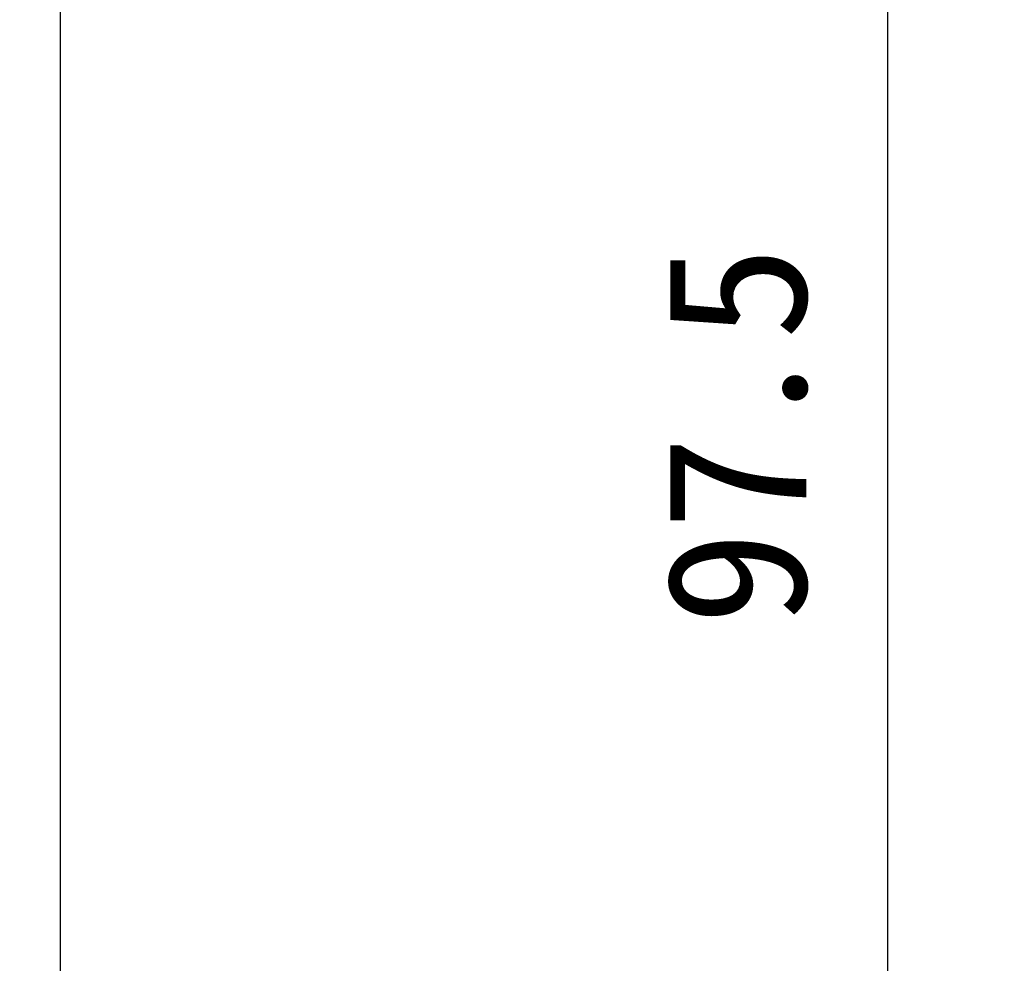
# Model space of a CAD drawing. Header units: millimetres. Extents: x 298 to 711, y 179 to 525.
# Tile 9 of 13: x 629 to 650, y 319 to 339. Entities that reach past the tile are written whole.
import ezdxf

# ---------------------------------------------------------------- set-up
doc = ezdxf.new("R2010")
doc.units = ezdxf.units.MM
doc.header["$LTSCALE"] = 32.67
doc.header["$PDMODE"] = 3
doc.header["$PDSIZE"] = 8
doc.layers.get('0').update_dxf_attribs({"linetype": 'CONTINUOUS'})
doc.layers.get('Defpoints').update_dxf_attribs({"linetype": 'CONTINUOUS'})
doc.layers.add('00_COMPONENTS', color=7, linetype='CONTINUOUS')
doc.layers.add('51__DRAFT_DIMS', color=7, linetype='CONTINUOUS')
doc.styles.get("Standard").update_dxf_attribs({"font": 'simfang.ttf'})
doc.dimstyles.new('DIMSTYLE_3', dxfattribs={"dimtxt": 3, "dimasz": 3, "dimexe": 2.5, "dimexo": 0.5, "dimgap": 0.75, "dimtad": 1, "dimdsep": 46, "dimtxsty": 'STANDARD', "dimblk": '_FILLED', "dimblk1": '_FILLED', "dimblk2": '_FILLED', "dimcen": 0.09, "dimclrt": 3, "dimazin": 2, "dimtp": 0.3, "dimtm": 0.3, "dimtfac": 1, "dimtofl": 0, "dimtmove": 0, "dimatfit": 3, "dimldrblk": '_FILLED', "dimfxl": 1, "dimtolj": 1, "dimarcsym": 0})

# ---------------------------------------------------------------- blocks, each defined once
blk = doc.blocks.new('_FILLED')
at = {"color": 0, "linetype": 'ByBlock'}
blk.add_solid([(0, 0), (-1, 0.1667), (-1, -0.1667)], dxfattribs=at)
blk = doc.blocks.new('*D13')
at = {"layer": '51__DRAFT_DIMS', "color": 0, "lineweight": -2}
for p, q in [((492.59, 379.324), (649.832, 379.324)), ((647.332, 284.824), (647.332, 376.324)), ((579.59, 281.824), (649.832, 281.824))]:
    blk.add_line(p, q, dxfattribs=at)
at = {"layer": 'Defpoints', "color": 0}
for p in [(492.09, 379.324), (647.332, 379.324), (579.09, 281.824)]:
    blk.add_point(p, dxfattribs=at)
at = {"layer": '51__DRAFT_DIMS', "color": 0, "linetype": 'ByBlock', "lineweight": -2, "xscale": 3, "yscale": 3, "zscale": 3}
for p, rotation in [((647.332, 379.324), 90), ((647.332, 281.824), 270)]:
    blk.add_blockref('_FILLED', p, dxfattribs=dict(at, rotation=rotation))
at = {"layer": '51__DRAFT_DIMS', "insert": (642.582, 330.494), "char_height": 3, "attachment_point": 2, "rotation": 90, "line_spacing_factor": 0.9}
blk.add_mtext('\\A1;97.5', dxfattribs=at)

msp = doc.modelspace()

# ---------------------------------------------------------------- linework, layer by layer
at = {"layer": '00_COMPONENTS'}
msp.add_line((629.59, 286.066), (629.59, 381.324), dxfattribs=at)

# ---------------------------------------------------------------- dimensions: what is measured, and where the dimension line sits
at = {"layer": '51__DRAFT_DIMS'}
dim = msp.add_linear_dim(base=(647.332, 379.324), p1=(579.09, 281.824), p2=(492.09, 379.324), angle=90, dimstyle='DIMSTYLE_3', override={"dimclrt": 256}, dxfattribs=at)
dim.commit()
dim.dimension.update_dxf_attribs({"geometry": '*D13', "text_midpoint": (647.332, 330.494), "dimtype": 160})

doc.saveas('drawing.dxf')
